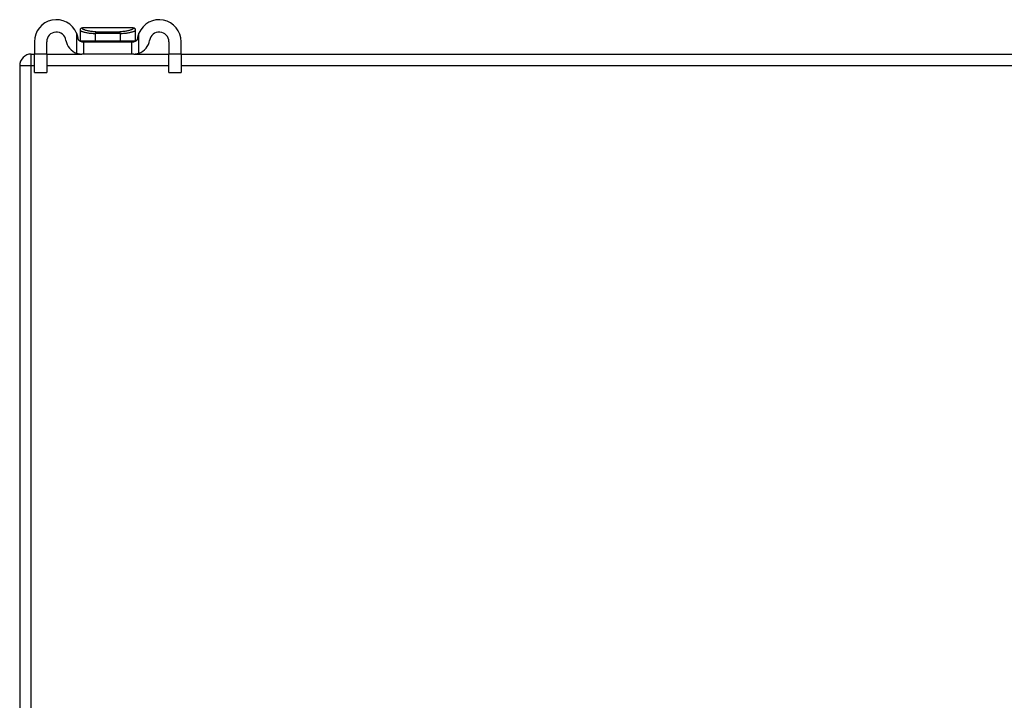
# Model space of a CAD drawing. Header units: inches. Extents: x 17 to 386, y 34 to 183.
# Tile 5 of 95: x 16.8 to 25.18, y 39.81 to 45.6. Entities that reach past the tile are written whole.
import ezdxf

# ---------------------------------------------------------------- set-up
doc = ezdxf.new("R2010")
doc.units = ezdxf.units.IN
doc.header["$MEASUREMENT"] = 0
doc.layers.add('Visible Edges(ANSI)', color=7, linetype='Continuous', lineweight=25)
doc.layers.add('Visible Tangent Edges(ANSI)', color=7, linetype='Continuous', lineweight=25)

msp = doc.modelspace()

# ---------------------------------------------------------------- linework, layer by layer
at = {"layer": 'Visible Edges(ANSI)'}
for p, q in [((17.7641, 45.5284), (17.331, 45.5284)), ((17.3113, 45.5088), (17.3113, 45.5075)), ((17.3113, 45.5075), (17.3113, 45.4182)), ((17.7837, 45.5075), (17.7837, 45.5088)), ((17.7837, 45.4182), (17.7837, 45.5075)), ((16.9225, 45.4103), (16.9225, 45.3038)), ((17.0275, 45.3038), (17.0275, 45.4103)), ((17.3263, 45.4103), (17.3445, 45.4103)), ((17.3445, 45.3053), (17.3445, 45.4103)), ((17.3445, 45.4103), (17.7505, 45.4103)), ((17.7505, 45.4103), (17.7687, 45.4103)), ((17.7505, 45.4103), (17.7505, 45.3053)), ((18.0675, 45.4103), (18.0675, 45.3038)), ((18.1725, 45.3038), (18.1725, 45.4103)), ((16.8965, 45.3053), (16.9225, 45.3053)), ((16.9225, 45.1478), (16.9225, 45.3038)), ((17.0275, 45.3053), (17.3263, 45.3053)), ((17.0275, 45.3038), (17.0275, 45.1478)), ((17.3445, 45.3053), (17.3263, 45.3053)), ((17.7505, 45.3053), (17.3445, 45.3053)), ((17.7687, 45.3053), (17.7505, 45.3053)), ((17.7687, 45.3053), (18.0675, 45.3053)), ((18.0675, 45.1478), (18.0675, 45.3038)), ((18.1725, 45.3053), (87.4225, 45.3053)), ((18.1725, 45.3038), (18.1725, 45.1478)), ((16.7975, 45.2063), (16.7975, 35.4043)), ((16.9225, 45.1478), (17.0275, 45.1478)), ((18.0675, 45.1478), (18.1725, 45.1478))]:
    msp.add_line(p, q, dxfattribs=at)
at = {"layer": 'Visible Edges(ANSI)', "flags": 128}
for points in [[(17.2956, 45.4369), (17.2953, 45.4389), (17.295, 45.4409), (17.2947, 45.4429), (17.2943, 45.4449), (17.2939, 45.4469), (17.2935, 45.4489), (17.2931, 45.4509), (17.2926, 45.4529), (17.2921, 45.4549), (17.2916, 45.4569), (17.2911, 45.4588), (17.2906, 45.4608), (17.29, 45.4628), (17.2894, 45.4647), (17.2888, 45.4667), (17.2882, 45.4686), (17.2876, 45.4705), (17.2869, 45.4725), (17.2862, 45.4744), (17.2855, 45.4763), (17.2848, 45.4782), (17.2841, 45.4801), (17.2833, 45.4819), (17.2825, 45.4838)], [(17.3263, 45.4103), (17.3249, 45.4103), (17.3234, 45.4104), (17.3218, 45.4106), (17.3202, 45.4109), (17.3186, 45.4113), (17.3169, 45.4118), (17.3153, 45.4123), (17.3136, 45.413), (17.3121, 45.4138), (17.3105, 45.4146), (17.3089, 45.4157), (17.3073, 45.4168), (17.3058, 45.4181), (17.3044, 45.4194), (17.3031, 45.4208), (17.3018, 45.4223), (17.3007, 45.4239), (17.2996, 45.4255), (17.2987, 45.4273), (17.2978, 45.4291), (17.2971, 45.431), (17.2965, 45.433), (17.296, 45.4349), (17.2956, 45.4369)], [(17.7994, 45.4369), (17.7991, 45.4349), (17.7986, 45.433), (17.798, 45.431), (17.7972, 45.4291), (17.7964, 45.4273), (17.7954, 45.4255), (17.7943, 45.4239), (17.7932, 45.4223), (17.792, 45.4208), (17.7907, 45.4194), (17.7892, 45.4181), (17.7877, 45.4168), (17.7861, 45.4157), (17.7845, 45.4146), (17.783, 45.4138), (17.7814, 45.413), (17.7798, 45.4123), (17.7781, 45.4118), (17.7764, 45.4113), (17.7748, 45.4109), (17.7732, 45.4106), (17.7716, 45.4104), (17.7701, 45.4103), (17.7687, 45.4103)], [(17.8125, 45.4838), (17.8117, 45.4819), (17.811, 45.4801), (17.8102, 45.4782), (17.8095, 45.4763), (17.8088, 45.4744), (17.8081, 45.4725), (17.8075, 45.4705), (17.8068, 45.4686), (17.8062, 45.4667), (17.8056, 45.4647), (17.805, 45.4628), (17.8045, 45.4608), (17.8039, 45.4588), (17.8034, 45.4569), (17.8029, 45.4549), (17.8024, 45.4529), (17.802, 45.4509), (17.8015, 45.4489), (17.8011, 45.4469), (17.8007, 45.4449), (17.8004, 45.4429), (17.8, 45.4409), (17.7997, 45.4389), (17.7994, 45.4369)], [(17.2825, 45.3125), (17.2844, 45.3119), (17.2863, 45.3113), (17.2883, 45.3107), (17.2902, 45.3102), (17.2922, 45.3097), (17.2942, 45.3092), (17.2961, 45.3087), (17.2981, 45.3083), (17.3001, 45.3079), (17.302, 45.3075), (17.304, 45.3071), (17.3059, 45.3068), (17.3078, 45.3066), (17.3097, 45.3063), (17.3116, 45.3061), (17.3134, 45.3059), (17.3152, 45.3058), (17.3169, 45.3056), (17.3186, 45.3055), (17.3202, 45.3054), (17.3218, 45.3054), (17.3234, 45.3053), (17.3249, 45.3053), (17.3263, 45.3053)], [(17.7687, 45.3053), (17.7702, 45.3053), (17.7716, 45.3053), (17.7732, 45.3054), (17.7748, 45.3054), (17.7764, 45.3055), (17.7781, 45.3056), (17.7799, 45.3058), (17.7817, 45.3059), (17.7835, 45.3061), (17.7853, 45.3063), (17.7872, 45.3066), (17.7891, 45.3068), (17.791, 45.3071), (17.793, 45.3075), (17.795, 45.3079), (17.7969, 45.3083), (17.7989, 45.3087), (17.8009, 45.3092), (17.8029, 45.3097), (17.8048, 45.3102), (17.8068, 45.3107), (17.8087, 45.3113), (17.8106, 45.3119), (17.8125, 45.3125)]]:
    msp.add_lwpolyline(points, dxfattribs=at)
at = {"layer": 'Visible Edges(ANSI)'}
for centre, radius, start, end in [((17.11, 45.4103), 0.1875, 23.07392, 180), ((17.331, 45.5087), 0.0197, 90, 180), ((17.7641, 45.5087), 0.0197, 0, 90), ((17.985, 45.4103), 0.1875, 0, 156.92608), ((17.11, 45.4103), 0.0825, 8.15644, 180), ((17.985, 45.4103), 0.0825, 0, 171.84356), ((17.3263, 45.4413), 0.136, 188.15644, 251.21709), ((17.3192, 45.4182), 0.00787, 180, 218.12887), ((17.7759, 45.4182), 0.00787, 321.87113, 0), ((17.7687, 45.4413), 0.136, 288.78291, 351.84356), ((16.8965, 45.2063), 0.099, 90, 180)]:
    msp.add_arc(centre, radius, start, end, dxfattribs=at)
at = {"layer": 'Visible Tangent Edges(ANSI)'}
for p, q in [((17.2825, 45.4838), (17.2825, 45.3125)), ((17.4425, 45.4182), (17.4425, 45.4813)), ((17.6525, 45.4813), (17.4425, 45.4813)), ((17.4445, 45.4953), (17.6505, 45.4953)), ((17.6525, 45.4813), (17.6525, 45.4182)), ((17.8125, 45.3125), (17.8125, 45.4838)), ((17.3113, 45.4182), (17.4425, 45.4182)), ((17.4425, 45.4182), (17.6525, 45.4182)), ((17.6525, 45.4182), (17.7837, 45.4182)), ((16.8965, 45.2063), (16.8965, 45.3053)), ((17.0275, 45.3038), (16.9225, 45.3038)), ((18.1725, 45.3038), (18.0675, 45.3038)), ((16.8965, 45.2063), (16.7975, 45.2063)), ((16.8965, 35.4043), (16.8965, 45.2063)), ((16.9225, 45.2063), (16.8965, 45.2063)), ((18.0675, 45.2063), (17.0275, 45.2063)), ((87.4225, 45.2063), (18.1725, 45.2063))]:
    msp.add_line(p, q, dxfattribs=at)
at = {"layer": 'Visible Tangent Edges(ANSI)', "flags": 128}
for points in [[(17.4445, 45.4953), (17.4356, 45.4954), (17.4269, 45.4957), (17.4184, 45.4963), (17.4102, 45.4971), (17.4022, 45.498), (17.3945, 45.4991), (17.3872, 45.5004), (17.3803, 45.5018), (17.3737, 45.5033), (17.3675, 45.505), (17.3617, 45.5067), (17.3563, 45.5085), (17.3513, 45.5103), (17.3467, 45.5121), (17.3426, 45.514), (17.339, 45.5158), (17.3359, 45.5175), (17.3333, 45.5192), (17.3312, 45.5208), (17.3295, 45.5223), (17.3284, 45.5237), (17.3278, 45.525), (17.3277, 45.526), (17.3282, 45.527)], [(17.3282, 45.527), (17.3283, 45.5271), (17.3285, 45.5272), (17.3286, 45.5273), (17.3287, 45.5275), (17.3288, 45.5276), (17.3289, 45.5277), (17.3291, 45.5278), (17.3292, 45.5279), (17.3293, 45.5279), (17.3294, 45.528), (17.3295, 45.5281), (17.3297, 45.5281), (17.3298, 45.5282), (17.3299, 45.5282), (17.33, 45.5283), (17.3301, 45.5283), (17.3302, 45.5284), (17.3303, 45.5284), (17.3305, 45.5284), (17.3306, 45.5284), (17.3307, 45.5284), (17.3308, 45.5284), (17.3309, 45.5285), (17.331, 45.5285)], [(17.7668, 45.527), (17.7673, 45.526), (17.7672, 45.525), (17.7666, 45.5237), (17.7655, 45.5223), (17.7639, 45.5208), (17.7617, 45.5192), (17.7591, 45.5175), (17.756, 45.5158), (17.7524, 45.514), (17.7483, 45.5121), (17.7438, 45.5103), (17.7388, 45.5085), (17.7334, 45.5067), (17.7275, 45.505), (17.7213, 45.5033), (17.7148, 45.5018), (17.7078, 45.5004), (17.7005, 45.4991), (17.6928, 45.498), (17.6849, 45.4971), (17.6766, 45.4963), (17.6682, 45.4957), (17.6595, 45.4954), (17.6505, 45.4953)], [(17.7641, 45.5285), (17.7642, 45.5285), (17.7643, 45.5284), (17.7644, 45.5284), (17.7645, 45.5284), (17.7646, 45.5284), (17.7647, 45.5284), (17.7648, 45.5284), (17.7649, 45.5283), (17.765, 45.5283), (17.7651, 45.5282), (17.7652, 45.5282), (17.7654, 45.5281), (17.7655, 45.5281), (17.7656, 45.528), (17.7657, 45.5279), (17.7658, 45.5279), (17.766, 45.5278), (17.7661, 45.5277), (17.7662, 45.5276), (17.7663, 45.5275), (17.7665, 45.5273), (17.7666, 45.5272), (17.7667, 45.5271), (17.7668, 45.527)], [(17.3113, 45.5075), (17.3116, 45.5068), (17.3123, 45.5059), (17.3136, 45.5048), (17.3155, 45.5037), (17.3178, 45.5024), (17.3206, 45.5011), (17.3239, 45.4997), (17.3277, 45.4982), (17.3319, 45.4968), (17.3366, 45.4952), (17.3418, 45.4937), (17.3474, 45.4922), (17.3534, 45.4907), (17.3599, 45.4893), (17.3667, 45.4879), (17.3738, 45.4867), (17.3814, 45.4855), (17.3892, 45.4845), (17.3975, 45.4835), (17.406, 45.4827), (17.4148, 45.4821), (17.4238, 45.4816), (17.4331, 45.4814), (17.4425, 45.4813)], [(17.6525, 45.4813), (17.662, 45.4814), (17.6712, 45.4816), (17.6803, 45.4821), (17.6891, 45.4827), (17.6976, 45.4835), (17.7058, 45.4845), (17.7137, 45.4855), (17.7212, 45.4867), (17.7284, 45.4879), (17.7352, 45.4893), (17.7416, 45.4907), (17.7476, 45.4922), (17.7532, 45.4937), (17.7584, 45.4952), (17.7631, 45.4968), (17.7674, 45.4982), (17.7711, 45.4997), (17.7744, 45.5011), (17.7772, 45.5024), (17.7796, 45.5037), (17.7814, 45.5048), (17.7827, 45.5059), (17.7835, 45.5068), (17.7837, 45.5075)]]:
    msp.add_lwpolyline(points, dxfattribs=at)
at = {"layer": 'Visible Tangent Edges(ANSI)'}
for centre, major_axis, ratio, start_param, end_param in [((17.331, 45.5075), (-0.0197, 0), 0.9973, 4.854218, 6.283185), ((17.7641, 45.5075), (0.0197, 0), 0.9973, 0, 1.428968), ((17.4491, 45.4813), (0, 0.0197), 0.333333, 0.778875, 1.570796), ((17.6459, 45.4813), (0, 0.0197), 0.333333, 4.712389, 5.50431), ((17.4452, 45.4182), (0, -0.00787), 0.333333, 4.712389, 6.283185), ((17.6499, 45.4182), (0, -0.00787), 0.333333, 0, 1.570796)]:
    msp.add_ellipse(centre, major_axis=major_axis, ratio=ratio, start_param=start_param, end_param=end_param, dxfattribs=at)

doc.saveas('drawing.dxf')
